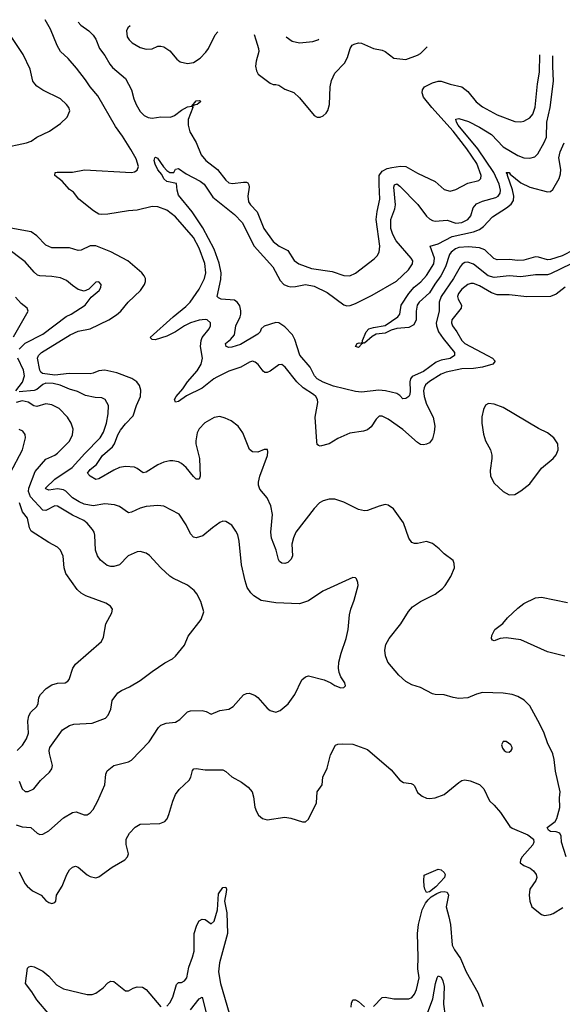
# Model space of a CAD drawing. Header units: inches. Extents: x 1245430 to 1420861, y 606325 to 671315.
# Tile 98 of 256: x 1294573 to 1298251, y 661430 to 668106. Entities that reach past the tile are written whole.
import ezdxf

# ---------------------------------------------------------------- set-up
doc = ezdxf.new("R2010")
doc.units = ezdxf.units.IN
doc.header["$MEASUREMENT"] = 0
doc.layers.add('B2696', color=7, linetype='Continuous')

msp = doc.modelspace()

# ---------------------------------------------------------------- linework, layer by layer
at = {"layer": 'B2696', "color": 5}
for points, elevation in [([(1298270, 666292.3), (1298210, 666243.8), (1298170, 666229.1), (1298010, 666226.8), (1297890, 666239.9), (1297810, 666239.9), (1297770, 666253.8), (1297690, 666302.3), (1297650, 666317.9), (1297630, 666317.5), (1297610, 666310.5), (1297570, 666279.8), (1297546.9, 666250), (1297541.3, 666230), (1297545.2, 666210), (1297568.4, 666170), (1297564.8, 666150), (1297502.6, 666070), (1297500.5, 666050), (1297507.3, 666030), (1297536.1, 665990), (1297570, 665930.2), (1297590, 665910.9), (1297744.7, 665830), (1297778.3, 665810), (1297796.5, 665790), (1297779.3, 665770), (1297710.4, 665750), (1297650, 665741.1), (1297570, 665738.5), (1297463.7, 665716.3), (1297430, 665702.3), (1297350, 665653.5), (1297324.4, 665630), (1297313.4, 665610), (1297309.1, 665590), (1297313.8, 665550), (1297330, 665499), (1297375.1, 665410), (1297386.4, 665350), (1297383, 665310), (1297370, 665264.5), (1297350, 665236.9), (1297330, 665228.2), (1297310, 665223.5), (1297290, 665226.6), (1297270, 665239.1), (1297170, 665326.6), (1297070, 665397.8), (1297030, 665418), (1297010, 665416.9), (1296990, 665396.4), (1296955, 665345), (1296930, 665324.5), (1296903.8, 665316.2), (1296810, 665301.6), (1296730, 665265.9), (1296670, 665230.6), (1296610, 665214), (1296598.6, 665218.6), (1296590, 665226.6), (1296586, 665246), (1296575.2, 665410), (1296593.4, 665510), (1296591.7, 665531.7), (1296580.2, 665550), (1296564.3, 665564.3), (1296494.8, 665610), (1296450.7, 665650), (1296372.3, 665750), (1296350, 665768.2), (1296330, 665766.6), (1296270, 665722.4), (1296250, 665713.5), (1296233.9, 665713.9), (1296222.2, 665722.2), (1296190, 665766.9), (1296170, 665784.4), (1296150, 665789.7), (1296130, 665783.9), (1296070.8, 665749.2), (1295990, 665722.3), (1295910, 665681.5), (1295889.7, 665670.3), (1295810, 665608), (1295704.1, 665555.9), (1295650, 665517.5), (1295630, 665513.3), (1295622.3, 665530), (1295634.2, 665550), (1295678.1, 665601.9), (1295709.5, 665650), (1295774.9, 665725.1), (1295802.9, 665770), (1295812.1, 665810), (1295799.5, 665890), (1295802.4, 665930), (1295810, 665951.1), (1295856.8, 666010), (1295867.1, 666030), (1295866.3, 666050), (1295842.7, 666070), (1295830, 666072.6), (1295790, 666067.7), (1295730.3, 666050), (1295689.1, 666030.9), (1295629.4, 665990), (1295570, 665959.4), (1295490, 665936), (1295470, 665938.3), (1295456.3, 665950), (1295612.3, 666090), (1295699.9, 666160.1), (1295727.9, 666190), (1295790, 666278.6), (1295824.7, 666350), (1295834.5, 666390), (1295827.6, 666452.4), (1295790, 666556.5), (1295750, 666628.7), (1295630, 666769.2), (1295570, 666813.5), (1295510, 666836.2), (1295470, 666838.4), (1295370, 666815), (1295310, 666810.7), (1295170, 666786.9), (1295130, 666784), (1295110, 666788.1), (1295074, 666810), (1294972.6, 666890), (1294936.9, 666936.9), (1294910, 666954), (1294860.5, 667010), (1294812, 667050), (1294813.2, 667070), (1294827.1, 667072.9), (1294930, 667071.4), (1295012.5, 667087.5), (1295330, 667070.1), (1295350, 667073.5), (1295370, 667086), (1295377.2, 667110), (1295361.4, 667161.4), (1295325.6, 667225.6), (1295270, 667315), (1295221.6, 667381.6), (1295102.4, 667590), (1295050, 667649.9), (1295018.8, 667698.8), (1294957.4, 667777.4), (1294902, 667842), (1294849.8, 667890), (1294827.1, 667930), (1294782, 668042), (1294745.1, 668105.9)], 980), ([(1294968.9, 668089.9), (1294987.9, 668067.9), (1295040.4, 668030), (1295070, 668001.3), (1295090, 667973.7), (1295114.7, 667910), (1295150, 667863), (1295183.7, 667803.7), (1295201.9, 667781.9), (1295290, 667706.5), (1295330.6, 667630.6), (1295345.6, 667570), (1295362.4, 667530), (1295390, 667482.9), (1295416, 667456), (1295442.8, 667442.8), (1295470, 667438.9), (1295530, 667447.2), (1295594.6, 667445.4), (1295623.3, 667456.7), (1295670, 667491.7), (1295710, 667514.4), (1295739.4, 667520.6), (1295770, 667555), (1295790, 667558.5), (1295795.3, 667555.3), (1295798.5, 667550), (1295775.3, 667530), (1295754.2, 667525.8), (1295750, 667519), (1295742, 667518), (1295746.4, 667510), (1295715.8, 667430), (1295714.7, 667390), (1295725.5, 667345.5), (1295770, 667274), (1295804, 667190), (1295834, 667150), (1295913.2, 667090), (1295970, 667017.3), (1295990, 667000.7), (1296014.2, 666994.2), (1296090, 667004.7), (1296110, 667004.9), (1296119.1, 666999.1), (1296127.1, 666987.1), (1296129.2, 666970), (1296120.1, 666910), (1296123.7, 666870), (1296136.9, 666850), (1296183.3, 666803.3), (1296228.8, 666690), (1296290, 666602.3), (1296330.8, 666570.8), (1296390, 666541.8), (1296432.7, 666472.7), (1296466, 666450), (1296550, 666419.4), (1296690, 666399.2), (1296770, 666372.1), (1296810, 666369.1), (1296850, 666387.6), (1296974.8, 666485.2), (1296995.1, 666504.9), (1297008.7, 666530), (1297013.8, 666570), (1296989.9, 666750), (1296995.7, 666804.3), (1297014.4, 666890), (1297008.9, 666988.9), (1297010.4, 667050), (1297030, 667079.3), (1297063.9, 667096.1), (1297095.4, 667104.6), (1297153, 667113), (1297190, 667110.2), (1297270, 667064.5), (1297389.2, 667009.2), (1297450, 666953.8), (1297490, 666943.8), (1297530, 666954.7), (1297610, 666996.3), (1297684.8, 667015.2), (1297698.5, 667030), (1297699.9, 667050), (1297671.7, 667130), (1297604.6, 667230), (1297510, 667350.8), (1297365.4, 667510), (1297310, 667580.3), (1297299.9, 667610), (1297302.7, 667630), (1297317.8, 667650), (1297370, 667676.8), (1297410, 667688.5), (1297429.5, 667689.5), (1297491.8, 667668.2), (1297570, 667650.2), (1297610, 667619.1), (1297666, 667550), (1297710, 667514.7), (1297810, 667461.2), (1297930, 667416.5), (1297970, 667413.7), (1297990, 667417), (1298030, 667439.5), (1298050, 667464.2), (1298067.1, 667512.8), (1298082.5, 667670), (1298095.5, 667750), (1298099, 667867.3)], 980), ([(1295321.4, 668064.9), (1295305.8, 668050), (1295296.9, 668030), (1295301.2, 667990), (1295314, 667970), (1295334.9, 667950), (1295390, 667917.8), (1295430, 667905.6), (1295470, 667909.2), (1295510, 667926), (1295530, 667927.3), (1295550, 667922), (1295590, 667894.2), (1295638.6, 667838.6), (1295661.2, 667821.2), (1295710, 667808.3), (1295750, 667816.3), (1295795.3, 667844.7), (1295835.1, 667884.9), (1295852.9, 667910), (1295897.1, 668002.9), (1295916.3, 668022.5)], 1020), ([(1294450, 667235.8), (1294619, 667270), (1294650, 667283.1), (1294690, 667310.2), (1294774, 667350), (1294850, 667402.4), (1294895.2, 667444.8), (1294912.3, 667487.7), (1294906.3, 667510), (1294891.2, 667530), (1294848.7, 667568.7), (1294730, 667627.6), (1294690, 667655.1), (1294675.8, 667670), (1294662.2, 667690), (1294643.7, 667770), (1294597, 667870), (1294510, 667999.7)], 1020), ([(1296161.9, 668005.1), (1296174.4, 667970), (1296191.3, 667910), (1296192.8, 667890), (1296175.4, 667824.6), (1296171.7, 667790), (1296178, 667758), (1296190, 667736), (1296270, 667674.9), (1296290, 667666.5), (1296310, 667667.4), (1296330, 667661.1), (1296370, 667634), (1296430, 667613), (1296470, 667576.3), (1296570, 667456.3), (1296590, 667445.5), (1296610, 667444.9), (1296630, 667454.9), (1296650, 667472.7), (1296661.1, 667490), (1296673.6, 667530), (1296676.8, 667650), (1296685.4, 667694.6), (1296710, 667743.1), (1296774.6, 667810), (1296795.2, 667850), (1296812.5, 667910), (1296827.3, 667932.7), (1296839.5, 667940.5), (1296870, 667948.5), (1296890, 667946.8), (1296970, 667911.1), (1297030, 667899.7), (1297050, 667891.3), (1297110, 667845.5), (1297190, 667835.5), (1297270, 667865.7), (1297290, 667877.7), (1297335.9, 667921.6)], 1020), ([(1296378.7, 667989.7), (1296419.5, 667959.5), (1296470, 667947.9), (1296560.9, 667959.1), (1296593.2, 667970), (1296599.7, 667973.9)], 1040), ([(1298310, 666449.9), (1298170, 666381.9), (1298150, 666376.7), (1298070, 666376.5), (1297970, 666361.6), (1297890, 666368.7), (1297790, 666358.4), (1297748.9, 666370), (1297650, 666449), (1297610, 666461.7), (1297590, 666458.6), (1297571.9, 666448.1), (1297558.5, 666430), (1297512.8, 666350), (1297428.6, 666230), (1297415.8, 666190), (1297416.6, 666130), (1297396.6, 666050), (1297397.7, 666030), (1297412.5, 665990), (1297443.2, 665943.2), (1297520.1, 665850), (1297521, 665830), (1297490, 665807.8), (1297430, 665797.8), (1297395.3, 665784.7), (1297310, 665721.4), (1297234, 665686), (1297221.6, 665670), (1297217.5, 665650), (1297220.1, 665590), (1297216.5, 665563.5), (1297210, 665549.9), (1297190, 665536.8), (1297170, 665536.1), (1297150, 665558.5), (1297130, 665571), (1297052.7, 665590), (1297007.2, 665592.8), (1296890, 665581), (1296850, 665584.3), (1296700.7, 665620.7), (1296630, 665647.5), (1296590, 665669.9), (1296571.7, 665690), (1296541.1, 665750), (1296471.9, 665831.9), (1296436.8, 665936.8), (1296421, 665970), (1296370, 666024.1), (1296330, 666050.8), (1296310, 666053.6), (1296230, 666027.6), (1296210.4, 666010), (1296203.7, 665990), (1296186.3, 665973.7), (1296070, 665903.7), (1296010, 665884.4), (1295990, 665884), (1295973.2, 665890), (1295968.2, 665910), (1296001.5, 665938.5), (1296027.8, 665970), (1296036.8, 666030), (1296066.8, 666090), (1296070.7, 666109.3), (1296071.8, 666131.8), (1296065, 666165), (1296050, 666188.3), (1296030, 666203.5), (1295938, 666210), (1295919.5, 666219.5), (1295912.3, 666230), (1295936.8, 666343.2), (1295937.7, 666390), (1295925.9, 666454.1), (1295890.3, 666550.3), (1295814, 666694), (1295743, 666803), (1295650, 666916.2), (1295639.3, 666950), (1295635.8, 666995.8), (1295570, 667007.9), (1295550, 667027.9), (1295537, 667057), (1295510, 667087), (1295490, 667125.6), (1295485, 667150), (1295488.7, 667170), (1295492.8, 667172.8), (1295507.3, 667167.3), (1295547.2, 667107.2), (1295570, 667082.4), (1295590, 667070.6), (1295618, 667070), (1295630, 667092), (1295650, 667097.3), (1295701.1, 667061.1), (1295796.3, 667010), (1295822.4, 666990), (1295883, 666903), (1296030, 666784), (1296080.2, 666730), (1296162.9, 666570), (1296289.3, 666430), (1296338.5, 666338.5), (1296363.5, 666310), (1296390, 666298.2), (1296410, 666295.2), (1296443.4, 666296.6), (1296510, 666309.5), (1296570, 666299.6), (1296656.1, 666256.1), (1296770, 666172.3), (1296790, 666166.5), (1296812.8, 666167.2), (1296850, 666180.9), (1296961.2, 666238.8), (1297127.8, 666332.2), (1297208.8, 666410), (1297236.5, 666450), (1297237.2, 666470), (1297227.4, 666490), (1297125.6, 666605.6), (1297102.3, 666650), (1297089.1, 666690), (1297088.9, 666750), (1297116.7, 666823.3), (1297121.1, 666850), (1297109.9, 666970), (1297113.8, 666986.2), (1297130, 666993.4), (1297150, 666977.4), (1297271.8, 666851.8), (1297330, 666773.8), (1297350, 666755), (1297370, 666743.8), (1297390, 666740.2), (1297470, 666747.5), (1297530, 666727), (1297570, 666731.8), (1297610, 666751.4), (1297630, 666774.9), (1297646.6, 666830), (1297670, 666856.5), (1297710, 666875.5), (1297799.8, 666900.2), (1297816.5, 666910), (1297829.9, 666930), (1297832.2, 666950), (1297823.5, 666990), (1297786.7, 667070), (1297677.3, 667230), (1297544.1, 667390), (1297533.1, 667410), (1297528.4, 667431.6), (1297550, 667436.1), (1297615.3, 667415.3), (1297690, 667377.9), (1297770, 667327.2), (1297850, 667244.8), (1297950, 667184.7), (1297990, 667170.2), (1298030, 667166.7), (1298063.7, 667176.3), (1298084.3, 667195.7), (1298127.6, 667272.4), (1298143, 667310), (1298146.9, 667410), (1298169, 667511), (1298191.9, 667688.1), (1298185.6, 667790), (1298187.1, 667861)], 960), ([(1298330, 666546.5), (1298250, 666504.1), (1298170, 666479.2), (1298150, 666476.6), (1298090, 666496.7), (1298070, 666497.3), (1297990, 666476.3), (1297950, 666473.5), (1297890, 666478.8), (1297810, 666477.3), (1297787.3, 666487.3), (1297725.4, 666545.4), (1297690, 666558.6), (1297614.2, 666565.8), (1297550, 666560.7), (1297527.1, 666552.9), (1297496.8, 666530), (1297486.9, 666513.1), (1297458.9, 666430), (1297428.1, 666370), (1297386.3, 666313.7), (1297350, 666253.8), (1297280.5, 666190), (1297266.4, 666170), (1297259.5, 666130), (1297259.5, 666070), (1297243.8, 666036.2), (1297210, 666018), (1297130, 666012.8), (1297090, 666001), (1297050, 665981), (1296990, 665972.8), (1296961.4, 665958.6), (1296910, 665912.3), (1296905.4, 665914.6), (1296892.4, 665907.6), (1296870, 665884.2), (1296849.5, 665889.5), (1296861.2, 665910), (1296874.9, 665914.9), (1296886.6, 665913.4), (1296897.5, 665922.5), (1296896.2, 665930), (1296922, 665990), (1296940.5, 666010), (1296970, 666019.7), (1297050, 666032.9), (1297136.9, 666090), (1297149.6, 666110), (1297158.5, 666170), (1297209.9, 666250), (1297247, 666293), (1297291, 666329), (1297329.6, 666370.4), (1297379.6, 666450), (1297384.1, 666490), (1297355.3, 666570), (1297410, 666587), (1297504.7, 666635.3), (1297650, 666667.9), (1297690, 666683), (1297717.1, 666702.9), (1297777.8, 666770), (1297872.2, 666830), (1297904.5, 666855.5), (1297919.3, 666880.7), (1297922.4, 666910), (1297912.6, 666952.6), (1297878.7, 667050), (1297879.2, 667059.2), (1297870, 667070.4), (1297890, 667070.2), (1297898.2, 667058.2), (1297970, 666999), (1298030, 666970.1), (1298150, 666939.3), (1298170, 666940.8), (1298186.1, 666953.9), (1298230, 667028.4), (1298238.4, 667061.6), (1298241.5, 667090), (1298228.4, 667170), (1298235.9, 667210), (1298262.7, 667270)], 940), ([(1298276, 662430), (1298246, 662530), (1298242.7, 662570), (1298234, 662590), (1298210, 662599), (1298170, 662602), (1298158, 662610), (1298148.9, 662628.9), (1298202, 662670), (1298214, 662690), (1298235.1, 662764.9), (1298232.7, 662830), (1298236, 662870), (1298204.2, 663010), (1298196.3, 663090), (1298187.3, 663127.3), (1298150, 663202.7), (1298128, 663268), (1298099.2, 663330), (1298030, 663452.8), (1297991.8, 663491.8), (1297950, 663517.7), (1297910, 663529.7), (1297850, 663538.3), (1297710, 663543.1), (1297670, 663533.6), (1297610, 663508.5), (1297550, 663502.6), (1297510, 663509.7), (1297450, 663528.2), (1297390, 663529.7), (1297370, 663535.4), (1297290, 663578.3), (1297230, 663595.8), (1297190, 663618.3), (1297142.3, 663662.3), (1297067.6, 663750), (1297053, 663793), (1297046.9, 663830), (1297055.1, 663870), (1297076.9, 663910), (1297155.4, 664010), (1297207.6, 664092.4), (1297235.5, 664124.5), (1297290, 664161.3), (1297389.2, 664210), (1297439.5, 664250), (1297457, 664270), (1297494.5, 664330), (1297520.9, 664390), (1297518.9, 664418.9), (1297510, 664439), (1297450, 664483.7), (1297417, 664517), (1297370, 664554), (1297330, 664567.6), (1297270, 664553.3), (1297250, 664553.6), (1297230, 664560.9), (1297209.8, 664589.8), (1297174.7, 664694.7), (1297107.3, 664790), (1297070, 664815.1), (1297050, 664818), (1297010, 664808), (1296930, 664776.9), (1296910, 664775.1), (1296870, 664784.7), (1296770, 664833.7), (1296710, 664854.7), (1296670, 664854), (1296630, 664843), (1296605.5, 664830), (1296570, 664791.8), (1296445.2, 664630), (1296428.4, 664591.6), (1296417.4, 664550), (1296421.1, 664470), (1296412.6, 664447.4), (1296390, 664425.1), (1296370, 664417.6), (1296350, 664420.7), (1296332.9, 664432.9), (1296326, 664446), (1296310.9, 664510), (1296280.7, 664590), (1296276.2, 664630), (1296286.5, 664750), (1296275.7, 664810), (1296250, 664864.2), (1296201.5, 664921.5), (1296191.9, 664950), (1296191.8, 664970), (1296201.2, 665010), (1296252.3, 665150), (1296255.6, 665175.6), (1296252.5, 665192.5), (1296230, 665192.3), (1296187.4, 665172.6), (1296150, 665175.4), (1296130, 665191.6), (1296085.1, 665305.1), (1296052.9, 665350), (1296005.5, 665385.5), (1295964.5, 665404.5), (1295930, 665414.5), (1295890, 665409), (1295828, 665372), (1295790, 665331.1), (1295776.3, 665303.7), (1295765.7, 665250), (1295766.8, 665230), (1295792.5, 665130), (1295795.4, 665010), (1295790, 664989.6), (1295770, 664991.2), (1295750, 665008.6), (1295700.8, 665070), (1295670, 665096.5), (1295650, 665107.4), (1295610, 665115.4), (1295590, 665115.8), (1295550, 665106.6), (1295510, 665088.6), (1295430, 665036.8), (1295410, 665032.8), (1295370, 665063.5), (1295351.6, 665071.6), (1295290, 665075.3), (1295250, 665069), (1295210, 665052.4), (1295110, 664992.4), (1295090, 664987.5), (1295051.1, 665010), (1295032.4, 665030), (1295050, 665055.9), (1295094.5, 665090), (1295133.3, 665150), (1295202.6, 665210), (1295216.5, 665230), (1295238.7, 665290), (1295257.2, 665322.8), (1295290, 665365.4), (1295340.9, 665419.1), (1295364.2, 665490), (1295390.8, 665550.8), (1295393.7, 665593.7), (1295384.9, 665624.9), (1295366, 665650), (1295332.7, 665672.7), (1295231.9, 665711.9), (1295150, 665728.8), (1295110, 665725.3), (1295071.8, 665708.2), (1295050, 665703.8), (1294907.9, 665707.9), (1294810, 665696.6), (1294727.8, 665707.8), (1294715.6, 665715.6), (1294710, 665729.5), (1294692.5, 665810), (1294700.3, 665830), (1294721, 665850), (1294914.8, 665970), (1294970, 665994.2), (1295050, 666008.7), (1295177.7, 666070), (1295230, 666104.7), (1295257.4, 666130), (1295309.2, 666190.8), (1295392.4, 666270), (1295419.7, 666310), (1295426.3, 666330), (1295425.6, 666350), (1295417.6, 666370), (1295400.5, 666390), (1295306.6, 666470), (1295191.3, 666531.3), (1295090, 666572.2), (1295050, 666573.3), (1294990, 666542.8), (1294970, 666540.3), (1294910, 666559.2), (1294790, 666558.9), (1294750, 666577.6), (1294690, 666639.7), (1294650, 666666.6), (1294512.9, 666692.9)], 1020), ([(1294570, 665872.9), (1294610, 665913.5), (1294730, 665973.9), (1294887, 666093), (1294921.6, 666110), (1295015.6, 666170), (1295056.2, 666223.8), (1295112.3, 666270), (1295122.7, 666290), (1295125.2, 666310), (1295110, 666329), (1295090, 666326), (1295041.1, 666278.9), (1295010, 666266), (1294970, 666275.8), (1294930, 666302.6), (1294890, 666337.4), (1294850, 666356), (1294790, 666365.6), (1294710, 666368.7), (1294694.1, 666374.1), (1294670, 666394), (1294610, 666464.2), (1294481, 666561.1)], 1040), ([(1294530, 665955.6), (1294629.7, 666130), (1294624.2, 666150), (1294582.3, 666182.3), (1294543.8, 666223.8)], 1060), ([(1294547.2, 665590), (1294592.8, 665647.2), (1294604.9, 665690), (1294599.3, 665730), (1294561, 665810)], 1040), ([(1294550, 662646.3), (1294590, 662633.9), (1294647.6, 662627.6), (1294690.8, 662590), (1294710, 662582), (1294730, 662583.7), (1294770, 662606.4), (1294870, 662694.6), (1294930, 662730.4), (1294955.1, 662735.1), (1295010, 662715.5), (1295030, 662715.5), (1295050, 662727.7), (1295070, 662750.7), (1295103.6, 662810), (1295150, 662918), (1295157, 662990), (1295166.3, 663013.7), (1295212, 663048), (1295310, 663074), (1295330, 663084.9), (1295450, 663210.5), (1295513.9, 663306.1), (1295530, 663323), (1295564.6, 663335.4), (1295630, 663342.6), (1295658.6, 663361.4), (1295710, 663413), (1295730, 663420.5), (1295810, 663422.4), (1295835.8, 663415.8), (1295870, 663396.3), (1295930, 663421.6), (1295989.6, 663430.4), (1296019.3, 663450), (1296090, 663527.3), (1296110, 663537.3), (1296130, 663539.1), (1296170, 663523), (1296187.3, 663510), (1296250, 663438.8), (1296270, 663422.8), (1296310, 663410.8), (1296338, 663422), (1296392.5, 663467.5), (1296437, 663530), (1296486, 663630), (1296509.6, 663650.4), (1296530, 663658), (1296636, 663630), (1296681, 663610), (1296710, 663590.7), (1296750, 663574.8), (1296770, 663578), (1296782, 663590), (1296776, 663610), (1296749.6, 663649.6), (1296739.1, 663679.1), (1296734, 663710), (1296736.9, 663750), (1296751.3, 663810), (1296786.3, 663910), (1296798.9, 663970), (1296808.4, 664071.6), (1296817.6, 664110), (1296840.7, 664170), (1296866, 664270), (1296865.2, 664290), (1296855.5, 664315.5), (1296850, 664322), (1296830, 664324), (1296627.3, 664230), (1296530, 664165.7), (1296470, 664146), (1296310, 664152.6), (1296210, 664168.7), (1296159.3, 664199.3), (1296139.4, 664219.4), (1296115.7, 664255.7), (1296100.7, 664300.7), (1296077.3, 664410), (1296060.4, 664570), (1296051.9, 664611.9), (1296038.9, 664638.9), (1296010, 664678), (1295970, 664703.7), (1295950, 664706), (1295930, 664697), (1295878.9, 664661.1), (1295814.3, 664605.7), (1295770, 664591.8), (1295750, 664597), (1295730, 664619.3), (1295701.8, 664681.8), (1295654.2, 664754.2), (1295550, 664807.8), (1295510, 664812.8), (1295430, 664805.1), (1295390, 664794), (1295330, 664766), (1295310, 664762), (1295250, 664806), (1295216, 664816), (1295150, 664822.4), (1295070, 664810.4), (1295010, 664821.8), (1294975.9, 664835.9), (1294930, 664863.4), (1294885, 664910), (1294870, 664918.1), (1294830, 664923.9), (1294770, 664915.3), (1294750, 664924.2), (1294747.1, 664930), (1294811.5, 664990), (1294929.1, 665070), (1295014.9, 665165.1), (1295118.2, 665270), (1295141.1, 665310), (1295161.8, 665370), (1295172.8, 665432.8), (1295174.5, 665490), (1295151.1, 665530), (1295130, 665542.2), (1295085.2, 665545.2), (1295018, 665558), (1294964.3, 665584.3), (1294910, 665601.3), (1294848, 665628), (1294799.5, 665639.5), (1294750, 665641.6), (1294730, 665631.3), (1294690, 665597.5), (1294670, 665591.7), (1294570, 665582.2)], 1040), ([(1294570, 662942.8), (1294588.8, 662890), (1294610, 662873.7), (1294630, 662872), (1294669.7, 662890.3), (1294712.8, 662947.2), (1294775.8, 663004.2), (1294790, 663027.3), (1294794.2, 663050), (1294775.3, 663130), (1294772.9, 663150), (1294776.8, 663170), (1294862.4, 663290), (1294910, 663319.6), (1294939, 663330), (1295063, 663337), (1295154.5, 663370), (1295171.6, 663390), (1295189.6, 663430), (1295199.6, 663490), (1295237.3, 663542.7), (1295262, 663558), (1295318.2, 663581.8), (1295390, 663624.4), (1295470, 663685.5), (1295555.6, 663744.4), (1295607.7, 663772.3), (1295630, 663790.7), (1295690, 663866), (1295715.1, 663924.9), (1295802, 664038), (1295821.2, 664090), (1295800.1, 664160.1), (1295772.9, 664212.9), (1295755.8, 664235.8), (1295711.3, 664271.3), (1295610, 664319.6), (1295590, 664333.6), (1295529.6, 664390), (1295453.5, 664473.5), (1295430, 664489.7), (1295390, 664500.5), (1295370, 664496.9), (1295308.8, 664471.2), (1295250, 664409.6), (1295210, 664398.7), (1295190, 664398.7), (1295165.9, 664405.9), (1295120.4, 664440.4), (1295099.6, 664470), (1295086.6, 664510), (1295081.8, 664610), (1295077.2, 664630), (1295067.4, 664650), (1295031.2, 664691.2), (1295006.6, 664710), (1294930, 664746.6), (1294830, 664807.4), (1294810, 664809.8), (1294750, 664778.2), (1294730, 664779.4), (1294645, 664870), (1294632.1, 664907.9), (1294634.5, 664930), (1294678.1, 665041.9), (1294750, 665125.5), (1294810, 665152.4), (1294830, 665166.7), (1294910, 665248.9), (1294929.8, 665290), (1294934.2, 665330), (1294922, 665370), (1294898, 665410), (1294839.8, 665470), (1294790, 665495.4), (1294750, 665501), (1294690, 665483.4), (1294667.6, 665487.6), (1294630, 665512.5), (1294590, 665521.6), (1294550, 665510.3)], 1060), ([(1294508.3, 665030), (1294591.6, 665190), (1294612.3, 665270), (1294610, 665294), (1294594.9, 665314.9), (1294568.2, 665328.2)], 1080), ([(1294555.6, 663150), (1294592.9, 663187.1), (1294618, 663230), (1294632.8, 663267.2), (1294629, 663350), (1294634.1, 663385.9), (1294649, 663411), (1294689.6, 663450), (1294697.6, 663470), (1294703.5, 663510), (1294713, 663530), (1294751.3, 663570), (1294790, 663595.5), (1294830, 663606.9), (1294882, 663610), (1294899.5, 663620.5), (1294908.5, 663631.5), (1294933.7, 663710), (1294950, 663736.4), (1295127, 663890), (1295141.7, 663918.3), (1295157, 664010), (1295196.6, 664083.4), (1295200.9, 664110), (1295189.2, 664130), (1295157.2, 664150), (1295020.2, 664200.2), (1294990, 664216.8), (1294962, 664242), (1294886.3, 664350), (1294874.4, 664390), (1294868.6, 664468.6), (1294850, 664509.4), (1294829.7, 664529.7), (1294770, 664561.1), (1294650, 664636.9), (1294640, 664660), (1294625.6, 664725.6), (1294591.3, 664770), (1294570.5, 664830)], 1080), ([(1298267, 663790), (1298150, 663820.5), (1297970, 663901.3), (1297870, 663915.6), (1297830.6, 663909.4), (1297790, 663895.3), (1297778.3, 663898.3), (1297769.8, 663909.8), (1297773.6, 663930), (1297794.4, 663970), (1297847.5, 664012.5), (1297880.3, 664050), (1297950, 664115.5), (1297990, 664146.7), (1298070, 664184.7), (1298110, 664190.2), (1298285.3, 664154.7)], 980), ([(1294570, 662328), (1294608.1, 662248.1), (1294623.7, 662230), (1294660.2, 662200.2), (1294718.4, 662170), (1294750, 662134), (1294770, 662119.1), (1294790, 662113.4), (1294810, 662120.7), (1294817, 662130), (1294823, 662170), (1294860.4, 662230), (1294892.6, 662310), (1294910, 662340.5), (1294930, 662359.5), (1294950, 662365.3), (1294970, 662360.3), (1295030, 662306.7), (1295050, 662295.3), (1295090, 662286.7), (1295110, 662294.4), (1295199.5, 662360.5), (1295286.6, 662410), (1295304.5, 662430), (1295309.5, 662450), (1295293.8, 662513.8), (1295294, 662550), (1295317, 662590), (1295356, 662630), (1295390, 662650.4), (1295523.3, 662656.7), (1295557, 662670), (1295571.9, 662688.1), (1295584.4, 662715.6), (1295610, 662808), (1295628.6, 662851.4), (1295654.6, 662885.5), (1295721.6, 662950), (1295732.8, 662970), (1295744.4, 663015.6), (1295753.8, 663026.2), (1295770, 663028.5), (1295830, 663019.6), (1295950, 663018.7), (1295969, 663009), (1296010, 662973), (1296076.2, 662936.2), (1296122, 662902), (1296148, 662870), (1296157.3, 662837.3), (1296167, 662767), (1296177.1, 662737.1), (1296192.4, 662712.4), (1296218, 662690), (1296250, 662680.5), (1296370, 662697.6), (1296410, 662692.2), (1296490, 662667.3), (1296510, 662666), (1296530, 662684.7), (1296584.2, 662795.8), (1296589.6, 662870.4), (1296622, 662918), (1296626.6, 662970), (1296657.4, 663030), (1296678.7, 663121.3), (1296714, 663186), (1296730, 663193.1), (1296764.2, 663195.8), (1296830, 663192.7), (1296930, 663158.5), (1297090, 663020.5), (1297150, 662948.4), (1297174.5, 662934.5), (1297226.5, 662926.5), (1297239.4, 662919.4), (1297248.4, 662910), (1297270, 662866), (1297301.1, 662841.1), (1297330, 662828.5), (1297350, 662825.3), (1297390, 662830.3), (1297450, 662853.4), (1297550, 662934), (1297570, 662946.7), (1297590, 662952.2), (1297625.8, 662945.9), (1297690, 662919.3), (1297718.4, 662890), (1297756.3, 662810), (1297790, 662780.5), (1297833, 662730), (1297894.9, 662634.9), (1297910, 662624), (1298018, 662578), (1298056, 662550), (1298057.3, 662530), (1298050.5, 662510), (1297979.3, 662430), (1297968.2, 662410), (1297964.9, 662390), (1297990, 662370.6), (1298032.9, 662352.9), (1298054.9, 662334.9), (1298074.4, 662310), (1298078.4, 662290), (1298072.2, 662270), (1298030.3, 662210), (1298026.5, 662170), (1298030.3, 662130), (1298044.9, 662090), (1298110, 662039.3), (1298130, 662032.7), (1298170, 662038), (1298190, 662045.5), (1298254.1, 662085.9)], 1020), ([(1295570, 661418), (1295590, 661438.9), (1295610, 661478.9), (1295635.2, 661564.8), (1295650, 661577.6), (1295670, 661578), (1295690, 661588.6), (1295704.7, 661610), (1295718.3, 661681.7), (1295744.5, 661750), (1295754.9, 661790), (1295756.5, 661910), (1295773, 661967), (1295790, 661995.5), (1295810, 662008), (1295830, 662003.8), (1295870, 661976.4), (1295890, 661992.7), (1295913.4, 662070), (1295920.1, 662179.9), (1295950, 662222.4), (1295970, 662224.4), (1295974.6, 662210), (1295973.5, 662190), (1295961.8, 662130), (1295978, 662050), (1295981.7, 661910), (1295926.1, 661710), (1295921.5, 661650), (1295933.9, 661570), (1295992.9, 661370)], 980), ([(1296970, 661416), (1297030, 661475.3), (1297050, 661477.4), (1297110, 661467.4), (1297210, 661467.6), (1297230, 661476), (1297250, 661499.5), (1297262, 661530), (1297280.3, 661610), (1297271.4, 661670), (1297274.8, 661750), (1297268.9, 661910), (1297276.4, 661970), (1297301.3, 662070), (1297324, 662116), (1297341.1, 662138.9), (1297362.5, 662157.5), (1297399.7, 662180.3), (1297428.2, 662191.8), (1297450, 662195.5), (1297470, 662190.3), (1297479.5, 662170), (1297462.7, 662090), (1297482.7, 662022.7), (1297492, 661970), (1297503.2, 661830), (1297519, 661799), (1297559.9, 661740.1), (1297598.6, 661650), (1297678, 661510), (1297714, 661414)], 980), ([(1294776.9, 661356.9), (1294690, 661459.9), (1294655.2, 661515.2), (1294611.8, 661570), (1294626.3, 661673.7), (1294635.5, 661684.5), (1294650, 661687.7), (1294670, 661683), (1294730, 661654.7), (1294770, 661621.5), (1294822.9, 661562.9), (1294870, 661535), (1295030, 661497), (1295064.8, 661495.2), (1295090, 661504.4), (1295139, 661541), (1295170, 661574.9), (1295190, 661586), (1295210, 661583.8), (1295290, 661520.5), (1295310, 661520.7), (1295341, 661539), (1295370, 661547.6), (1295406.1, 661546.1), (1295430.4, 661530), (1295530, 661412.7)], 980), ([(1297330, 661352.2), (1297374.2, 661465.8), (1297391.1, 661570), (1297402.4, 661610), (1297410, 661622), (1297430, 661614.9), (1297441.7, 661590), (1297450.3, 661550.3), (1297444.6, 661430), (1297467.4, 661267.4)], 960), ([(1295730, 661393.4), (1295790, 661467.3), (1295810, 661478.8), (1295844.6, 661344.6)], 960), ([(1296819.3, 661410), (1296821.6, 661438.4), (1296830, 661459.3), (1296850, 661461.1), (1296870, 661448.7), (1296910, 661412.2)], 980)]:
    msp.add_lwpolyline(points, dxfattribs=dict(at, elevation=elevation))
for points, elevation in [([(1297750, 665503.5), (1297730, 665491.6), (1297716.3, 665463.7), (1297706.4, 665413.6), (1297705.1, 665370), (1297716, 665296), (1297731, 665251), (1297763.1, 665190), (1297772.4, 665152.4), (1297774, 665130), (1297760.8, 665050), (1297764.7, 665010), (1297790, 664964.2), (1297850, 664906), (1297890, 664884.4), (1297930, 664886.4), (1297970, 664910.4), (1298030, 664959.5), (1298110, 665066), (1298189.7, 665130.3), (1298210, 665156), (1298223.7, 665190), (1298219.5, 665230), (1298194.5, 665270), (1298150, 665305.6), (1298090, 665334.7), (1297850, 665476), (1297790, 665498.7)], 1020), ([(1297850, 663212.7), (1297839.1, 663190), (1297845.8, 663165.9), (1297857.3, 663150), (1297870, 663141.6), (1297890, 663140.5), (1297905.2, 663150), (1297910, 663162), (1297911.6, 663170), (1297902.7, 663190), (1297870, 663212.3)], 1040), ([(1297330, 662187.1), (1297318.5, 662210), (1297315.3, 662230), (1297311.5, 662268.5), (1297315.3, 662304.7), (1297410, 662346), (1297430, 662340.7), (1297450, 662324), (1297457.6, 662310), (1297452.2, 662290), (1297393.3, 662226.7), (1297350, 662192.4)], 980)]:
    msp.add_lwpolyline(points, close=True, dxfattribs=dict(at, elevation=elevation))

doc.saveas('drawing.dxf')
